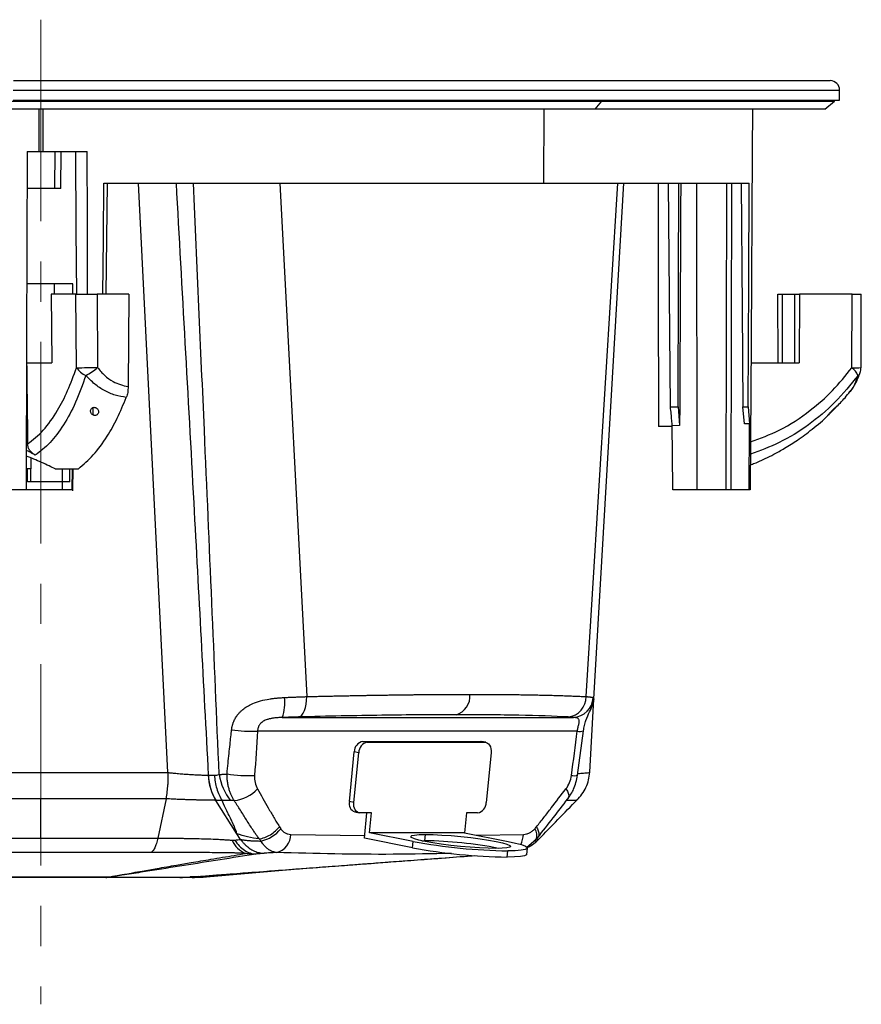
# Model space of a CAD drawing. Header units: millimetres. Extents: x 0 to 594, y 0 to 420.
# Tile 4 of 43: x 134 to 187, y 106 to 168. Entities that reach past the tile are written whole.
import ezdxf

# ---------------------------------------------------------------- set-up
doc = ezdxf.new("R2010")
doc.units = ezdxf.units.MM
doc.linetypes.add('CENTERX2', pattern=[20.32, 12.7, -2.54, 2.54, -2.54])
doc.layers.add('SLD-0', color=7, linetype='Continuous')

msp = doc.modelspace()

# ---------------------------------------------------------------- linework, layer by layer
at = {"color": 7, "linetype": 'Continuous', "lineweight": 25}
for p, q in [((133.561, 164.352), (185.032, 164.352)), ((133.54, 163.752), (185.621, 163.752)), ((185.621, 163.118), (185.621, 163.752)), ((85.288, 163.051), (170.643, 163.051)), ((133.54, 163.118), (185.621, 163.118)), ((170.219, 162.551), (170.643, 163.051)), ((170.643, 163.051), (170.643, 163.118)), ((170.643, 163.051), (185.288, 163.051)), ((184.688, 162.551), (185.288, 163.051)), ((185.288, 163.051), (185.288, 163.118)), ((170.219, 162.551), (85.888, 162.551)), ((135.154, 162.551), (135.154, 159.885)), ((135.421, 159.885), (135.421, 162.551)), ((166.974, 157.885), (166.991, 162.551)), ((184.688, 162.551), (170.219, 162.551)), ((180.123, 162.551), (180.109, 159.885)), ((134.411, 159.885), (135.154, 159.885)), ((135.154, 159.885), (135.421, 159.885)), ((135.421, 159.885), (138.201, 159.885)), ((136.172, 157.551), (136.186, 159.885)), ((136.538, 157.551), (136.558, 159.885)), ((180.1, 159.885), (180.109, 159.885)), ((139.251, 157.885), (166.974, 157.885)), ((143.286, 120.731), (141.436, 157.885)), ((150.337, 157.885), (152.035, 125.516)), ((166.974, 157.885), (179.923, 157.885)), ((169.651, 125.516), (171.65, 157.885)), ((170.14, 125.367), (172.03, 157.885)), ((172.026, 157.821), (172.03, 157.885)), ((174.958, 143.787), (174.83, 157.885)), ((176.595, 157.885), (176.628, 138.551)), ((178.478, 138.551), (178.502, 157.885)), ((178.795, 138.551), (178.829, 157.885)), ((136.172, 157.551), (134.401, 157.551)), ((136.538, 157.551), (136.172, 157.551)), ((136.133, 151.551), (134.374, 151.551)), ((137.288, 151.551), (136.133, 151.551)), ((136.133, 150.885), (136.133, 151.551)), ((137.288, 150.885), (137.288, 151.551)), ((135.943, 150.885), (135.977, 146.551)), ((137.493, 150.885), (135.943, 150.885)), ((137.529, 146.253), (137.493, 150.885)), ((138.822, 150.885), (138.858, 146.262)), ((140.831, 150.885), (138.822, 150.885)), ((140.831, 150.885), (140.785, 145.058)), ((181.742, 146.551), (181.726, 150.885)), ((181.726, 150.885), (182.004, 150.885)), ((182.004, 150.885), (182.004, 146.551)), ((182.004, 150.885), (182.807, 150.885)), ((182.807, 150.885), (183.085, 150.885)), ((182.807, 146.551), (182.807, 150.885)), ((183.085, 150.885), (183.069, 146.551)), ((186.408, 150.885), (183.085, 150.885)), ((186.391, 146.253), (186.408, 150.885)), ((186.969, 146.258), (186.986, 150.885)), ((134.387, 146.551), (135.977, 146.551)), ((180.03, 146.551), (183.069, 146.551)), ((138.563, 143.741), (138.563, 143.277)), ((174.958, 143.787), (175.437, 143.787)), ((175.437, 143.787), (175.536, 142.6)), ((179.514, 143.787), (179.858, 143.787)), ((179.617, 142.709), (179.514, 143.787)), ((179.858, 143.787), (179.949, 142.718)), ((175.075, 142.551), (174.204, 142.551)), ((175.536, 142.6), (175.075, 142.588)), ((179.949, 142.718), (179.617, 142.709)), ((179.927, 138.551), (179.949, 142.718)), ((134.654, 140.562), (134.654, 139.885)), ((134.654, 139.885), (134.344, 139.885)), ((134.443, 139.051), (134.443, 139.885)), ((134.654, 139.051), (134.654, 139.885)), ((136.187, 139.885), (135.922, 140.009)), ((136.647, 139.051), (136.647, 139.885)), ((137.1, 139.051), (137.1, 139.885)), ((137.253, 138.551), (137.267, 139.885)), ((137.302, 138.551), (137.316, 139.885)), ((134.358, 138.551), (132.792, 138.551)), ((136.62, 138.551), (134.339, 138.551)), ((134.654, 139.051), (134.443, 139.051)), ((136.647, 139.051), (134.654, 139.051)), ((136.619, 139.051), (136.62, 138.551)), ((137.253, 138.551), (136.62, 138.551)), ((137.1, 139.051), (136.647, 139.051)), ((137.301, 138.491), (137.302, 138.551)), ((176.628, 138.551), (175.109, 138.551)), ((178.478, 138.551), (176.628, 138.551)), ((178.795, 138.551), (178.478, 138.551)), ((179.927, 138.551), (178.795, 138.551)), ((179.987, 138.551), (179.927, 138.551)), ((170.091, 125.458), (170.114, 125.368)), ((169.872, 120.747), (170.14, 125.358)), ((170.114, 125.368), (170.121, 125.343)), ((150.488, 124.197), (168.842, 124.197)), ((169.09, 123.339), (148.938, 123.339)), ((169.105, 120.553), (169.479, 123.354)), ((155.853, 122.639), (155.573, 122.695)), ((155.573, 122.695), (162.972, 122.695)), ((155.853, 122.639), (163.252, 122.639)), ((163.252, 122.639), (162.972, 122.695)), ((162.972, 122.695), (163.036, 122.688)), ((163.317, 122.633), (163.036, 122.688)), ((154.724, 118.899), (155.036, 122.035)), ((155.004, 118.843), (155.316, 121.979)), ((155.316, 121.979), (155.036, 122.035)), ((163.658, 121.979), (163.346, 118.843)), ((127.29, 120.725), (143.29, 120.725)), ((145.833, 120.563), (146.224, 120.563)), ((135.288, 119.07), (127.449, 119.07)), ((143.179, 119.07), (135.288, 119.07)), ((135.288, 116.599), (135.288, 119.07)), ((143.179, 119.07), (142.651, 116.599)), ((146.7, 118.975), (146.309, 118.975)), ((147.641, 116.872), (146.309, 118.975)), ((155.004, 118.843), (154.724, 118.899)), ((169.029, 118.991), (169.026, 118.989)), ((155.066, 118.245), (155.346, 118.189)), ((156.116, 118.183), (155.41, 118.183)), ((155.672, 116.588), (155.831, 118.183)), ((155.992, 116.929), (156.116, 118.183)), ((162.103, 118.183), (161.979, 116.929)), ((162.809, 118.183), (162.103, 118.183)), ((147.868, 116.515), (147.641, 116.872)), ((151.031, 116.83), (155.69, 116.765)), ((158.746, 116.381), (155.992, 116.929)), ((161.979, 116.929), (155.992, 116.929)), ((159.483, 116.426), (159.522, 116.822)), ((161.979, 116.929), (164.733, 116.381)), ((162.737, 116.778), (165.703, 116.83)), ((158.707, 115.985), (155.672, 116.588)), ((158.707, 115.985), (158.746, 116.381)), ((159.295, 116.424), (159.483, 116.426)), ((165.915, 116.021), (166.481, 116.501)), ((166.481, 116.501), (166.599, 116.638)), ((166.562, 116.426), (166.672, 116.531)), ((164.664, 115.396), (164.704, 115.792)), ((165.913, 115.566), (165.952, 115.962)), ((145.655, 114.215), (146.12, 114.25)), ((145.719, 114.155), (151.485, 114.655)), ((145.218, 114.183), (144.688, 114.142))]:
    msp.add_line(p, q, dxfattribs=at)
at = {"color": 7, "linetype": 'Continuous', "lineweight": 25, "flags": 128}
for points in [[(134.411, 159.885), (134.381, 147.938), (134.358, 138.551)], [(137.54, 150.885), (137.517, 154.94), (137.49, 159.885)], [(138.23, 150.885), (138.215, 155.47), (138.201, 159.885)], [(180.1, 159.885), (180.037, 147.938), (179.987, 138.551)], [(139.199, 150.885), (139.226, 154.409), (139.251, 157.885)], [(139.398, 150.885), (139.441, 154.409), (139.482, 157.885)], [(174.177, 157.885), (174.188, 151.351), (174.204, 142.551)], [(175.437, 143.787), (175.469, 151.682), (175.494, 157.885)], [(179.424, 157.885), (179.474, 149.99), (179.514, 143.787)], [(179.858, 143.787), (179.894, 151.682), (179.923, 157.885)], [(175.109, 138.551), (175.09, 140.812), (175.075, 142.588)], [(151.517, 124.232), (151.622, 124.271), (151.721, 124.353), (151.811, 124.475), (151.889, 124.635), (151.952, 124.825), (151.999, 125.04), (152.026, 125.273), (152.035, 125.516)], [(163.252, 122.639), (163.343, 122.626), (163.428, 122.589), (163.503, 122.528), (163.566, 122.446), (163.615, 122.346), (163.647, 122.232), (163.662, 122.108), (163.658, 121.979)], [(168.376, 119.704), (168.461, 119.557), (168.519, 119.418), (168.546, 119.292), (168.543, 119.183), (168.51, 119.094), (168.49, 119.066)], [(155.41, 118.183), (155.319, 118.196), (155.235, 118.233), (155.159, 118.294), (155.096, 118.376), (155.047, 118.476), (155.015, 118.59), (155.001, 118.714), (155.004, 118.843)], [(163.957, 115.94), (163.477, 115.949), (162.931, 115.974), (162.339, 116.015), (161.724, 116.069), (161.109, 116.136), (160.519, 116.212), (159.976, 116.295), (159.5, 116.381), (159.111, 116.467), (158.822, 116.55), (158.646, 116.626), (158.588, 116.693), (158.652, 116.748), (158.834, 116.788), (159.128, 116.813), (159.522, 116.822)], [(159.522, 116.822), (160.001, 116.813), (160.548, 116.788), (161.14, 116.748), (161.755, 116.693), (162.369, 116.626), (162.96, 116.55), (163.503, 116.467), (163.979, 116.381), (164.368, 116.295), (164.657, 116.212), (164.833, 116.136), (164.891, 116.069), (164.827, 116.015), (164.645, 115.974), (164.351, 115.949), (163.957, 115.94)], [(164.733, 116.381), (165.202, 116.279), (165.566, 116.18), (165.814, 116.087), (165.938, 116.002), (165.934, 115.93), (165.803, 115.871), (165.549, 115.827), (165.178, 115.801), (164.704, 115.792)], [(166.34, 116.409), (166.424, 116.45), (166.481, 116.501)], [(165.913, 115.566), (165.895, 115.534), (165.764, 115.475), (165.509, 115.431), (165.139, 115.405), (164.664, 115.396)]]:
    msp.add_lwpolyline(points, dxfattribs=at)
at = {"color": 7, "linetype": 'Continuous', "lineweight": 25}
for centre, radius, start, end in [((185.021, 163.752), 0.6, 0, 88.96706), ((136.994, 328.976), 182.723, 270.16789, 270.5846), ((138.542, 146.882), 1.192, 211.82149, 249.06573), ((136.534, 148.951), 3.554, 296.43433, 310.83594), ((186.554, 160.645), 14.393, 269.3506, 271.64932), ((185.548, 145.185), 1.361, 25.38441, 51.71804), ((186.583, 146.065), 0.355, 303.2269, 340.75814), ((185.969, 146.262), 1, 341.7143, 359.78869), ((148.269, 125.09), 2.392, 338.09112, 8.86031), ((161.116, 125.539), 1.211, 285.764, 5.58195), ((168.358, 125.515), 1.292, 277.11985, 0.05685), ((168.758, 125.53), 1.335, 273.61134, 356.92139), ((148.605, 132.295), 8.962, 261.65914, 272.12624), ((169.256, 124.087), 0.766, 257.51432, 286.931), ((155.7, 122.043), 0.664, 101.01142, 180.73647), ((155.98, 121.987), 0.664, 101.01142, 180.73647), ((149.13, 120.686), 3.301, 182.12889, 211.20856), ((150.007, 121.146), 3.531, 188.92508, 218.27632), ((148.305, 128.855), 8.318, 261.07615, 273.1083), ((168.905, 121.309), 0.782, 256.13214, 284.79086), ((147.294, 121.123), 2.165, 274.52719, 319.08172), ((155.259, 118.762), 0.552, 165.66378, 249.48185), ((162.683, 118.835), 0.664, 281.01142, 0.73647), ((148.72, 118.496), 2.131, 281.73529, 322.03782), ((149.849, 116.831), 1.182, 284.12949, 359.948), ((164.094, 116.943), 1.613, 332.28244, 355.95058), ((165.904, 116.782), 0.642, 333.99503, 38.85029), ((148.788, 117.081), 1.574, 203.03729, 247.61925), ((165.199, 151.219), 35.43, 259.50581, 269.19879), ((159.191, 90.875), 25.552, 78.88949, 89.34685), ((165.16, 150.823), 35.43, 259.50581, 269.19879), ((139.621, 117.053), 2.912, 269.72057, 270.27943), ((139.646, 116.787), 2.646, 269.23401, 269.82427), ((144.673, 114.57), 0.429, 269.27213, 270.72787), ((144.669, 114.837), 0.695, 270.34201, 271.49415)]:
    msp.add_arc(centre, radius, start, end, dxfattribs=at)
for points, knots in [([(143.806, 157.885), (144.179, 151.168), (144.871, 138.727), (145.529, 126.287), (145.832, 120.563)], [0, 0, 0, 0, 0.539911, 1, 1, 1, 1]), ([(146.519, 120.598), (146.212, 127.834), (145.686, 140.263), (145.126, 152.692), (144.892, 157.885)], [0, 0, 0, 0, 0.582211, 1, 1, 1, 1]), ([(175.606, 157.885), (175.593, 155.032), (175.57, 149.937), (175.547, 144.842), (175.536, 142.6)], [0, 0, 0, 0, 0.56, 1, 1, 1, 1]), ([(137.493, 150.885), (137.569, 150.885), (137.726, 150.885), (138.113, 150.885), (138.501, 150.885), (138.717, 150.885), (138.822, 150.885)], [0, 0, 0, 0, 0.270257, 0.562423, 0.789733, 1, 1, 1, 1]), ([(186.408, 150.885), (186.528, 150.885), (186.777, 150.885), (186.968, 150.885), (186.971, 150.885), (186.972, 150.885)], [0, 0, 0, 0, 0.3744, 0.779152, 1, 1, 1, 1]), ([(134.387, 146.551), (134.399, 145.608), (134.421, 143.906), (134.442, 142.205), (134.451, 141.448)], [0, 0, 0, 0, 0.5547, 1, 1, 1, 1]), ([(134.451, 141.448), (134.784, 141.709), (135.45, 142.23), (136.287, 143.431), (136.988, 144.772), (137.349, 145.759), (137.529, 146.253)], [0, 0, 0, 0, 0.279631, 0.558708, 0.779098, 1, 1, 1, 1]), ([(138.858, 146.262), (139, 146.087), (139.284, 145.738), (139.926, 145.275), (140.459, 145.14), (140.785, 145.058)], [0, 0, 0, 0, 0.2815666, 0.5610135, 1, 1, 1, 1]), ([(180.003, 141.575), (180.617, 141.8), (181.947, 142.287), (183.668, 143.433), (185.201, 144.772), (185.994, 145.759), (186.391, 146.253)], [0, 0, 0, 0, 0.248692, 0.539756, 0.769611, 1, 1, 1, 1]), ([(186.295, 144.754), (186.416, 144.921), (186.658, 145.252), (186.833, 145.72), (186.92, 145.952)], [0, 0, 0, 0, 0.504206, 1, 1, 1, 1]), ([(138.116, 145.768), (137.91, 145.185), (137.497, 144.019), (136.728, 142.61), (135.875, 141.463), (135.247, 140.983), (134.933, 140.743)], [0, 0, 0, 0, 0.250431, 0.501116, 0.75018, 1, 1, 1, 1]), ([(140.669, 144.38), (140.432, 144.417), (139.958, 144.49), (139.285, 144.789), (138.654, 145.204), (138.297, 145.579), (138.116, 145.768)], [0, 0, 0, 0, 0.247904, 0.496068, 0.745168, 1, 1, 1, 1]), ([(186.778, 145.768), (186.308, 145.185), (185.369, 144.019), (183.677, 142.611), (181.887, 141.49), (180.612, 141.028), (179.999, 140.806)], [0, 0, 0, 0, 0.255526, 0.51131, 0.76544, 1, 1, 1, 1]), ([(186.221, 144.691), (186.26, 144.728), (186.396, 144.854), (186.596, 145.209), (186.717, 145.58), (186.778, 145.768)], [0, 0, 0, 0, 0.166293, 0.578405, 1, 1, 1, 1]), ([(140.785, 145.058), (140.779, 144.933), (140.767, 144.683), (140.702, 144.481), (140.669, 144.38)], [0, 0, 0, 0, 0.500068, 1, 1, 1, 1]), ([(185.371, 143.747), (185.575, 143.946), (185.895, 144.259), (186.168, 144.619), (186.268, 144.751)], [0, 0, 0, 0, 0.635635, 1, 1, 1, 1]), ([(137.647, 139.885), (137.964, 140.151), (138.599, 140.683), (139.413, 141.811), (140.109, 143.043), (140.482, 143.935), (140.669, 144.38)], [0, 0, 0, 0, 0.279967, 0.55992, 0.779963, 1, 1, 1, 1]), ([(138.563, 143.277), (138.534, 143.299), (138.476, 143.342), (138.442, 143.409), (138.424, 143.466), (138.416, 143.524), (138.424, 143.6), (138.458, 143.668), (138.504, 143.712), (138.549, 143.739), (138.603, 143.755), (138.663, 143.756), (138.722, 143.743), (138.757, 143.725), (138.774, 143.716)], [0, 0, 0, 0, 0.124631, 0.249226, 0.295927, 0.374298, 0.498834, 0.623497, 0.690006, 0.748942, 0.812834, 0.874376, 0.934308, 1, 1, 1, 1]), ([(138.774, 143.716), (138.799, 143.698), (138.857, 143.656), (138.904, 143.574), (138.923, 143.486), (138.912, 143.398), (138.869, 143.32), (138.801, 143.268), (138.734, 143.246), (138.675, 143.242), (138.615, 143.252), (138.581, 143.269), (138.563, 143.277)], [0, 0, 0, 0, 0.108207, 0.249503, 0.374291, 0.499335, 0.640154, 0.748771, 0.813371, 0.874248, 0.934659, 1, 1, 1, 1]), ([(175.075, 142.588), (175.065, 142.702), (175.045, 142.935), (175.006, 143.344), (174.974, 143.638), (174.958, 143.787)], [0, 0, 0, 0, 0.319634, 0.6549045, 1, 1, 1, 1]), ([(185.351, 143.716), (185.336, 143.698), (185.3, 143.656), (185.222, 143.574), (185.135, 143.486), (185.046, 143.398), (184.964, 143.32), (184.908, 143.268), (184.881, 143.246), (184.872, 143.242), (184.877, 143.252), (184.891, 143.269), (184.898, 143.277)], [0, 0, 0, 0, 0.108207, 0.249503, 0.374291, 0.499335, 0.640154, 0.748771, 0.813371, 0.874248, 0.934659, 1, 1, 1, 1]), ([(184.898, 143.277), (184.916, 143.299), (184.953, 143.342), (185.014, 143.409), (185.067, 143.466), (185.122, 143.524), (185.196, 143.6), (185.265, 143.668), (185.315, 143.712), (185.346, 143.739), (185.368, 143.755), (185.376, 143.756), (185.371, 143.743), (185.358, 143.725), (185.351, 143.716)], [0, 0, 0, 0, 0.1246313, 0.2492259, 0.2959272, 0.3742983, 0.4988344, 0.6234971, 0.690006, 0.7489417, 0.8128341, 0.8743758, 0.9343077, 1, 1, 1, 1]), ([(179.996, 140.129), (180.087, 140.163), (180.404, 140.278), (180.897, 140.503), (181.527, 140.815), (182.208, 141.197), (183.019, 141.712), (183.939, 142.404), (184.605, 142.946), (184.932, 143.289), (184.948, 143.306)], [0, 0, 0, 0, 0.05062, 0.175188, 0.279376, 0.409997, 0.571963, 0.764952, 0.988531, 1, 1, 1, 1]), ([(134.933, 140.743), (134.867, 140.778), (134.785, 140.821), (134.7, 140.867), (134.679, 140.879), (134.673, 140.882), (134.672, 140.883), (134.672, 140.883), (134.586, 140.929), (134.478, 140.99), (134.383, 141.04), (134.364, 141.05)], [0, 0, 0, 0, 0.333039, 0.417107, 0.438517, 0.444065, 0.44555, 0.446099, 0.446175, 0.889102, 1, 1, 1, 1]), ([(134.933, 140.743), (134.869, 140.781), (134.74, 140.858), (134.587, 141.02), (134.474, 141.219), (134.459, 141.371), (134.451, 141.448)], [0, 0, 0, 0, 0.249613, 0.499787, 0.749667, 1, 1, 1, 1]), ([(135.922, 140.009), (135.765, 140.08), (135.453, 140.223), (134.955, 140.442), (134.585, 140.601), (134.406, 140.654), (134.363, 140.666)], [0, 0, 0, 0, 0.301811, 0.603578, 0.905043, 1, 1, 1, 1]), ([(136.187, 139.885), (136.418, 139.885), (136.882, 139.885), (137.391, 139.885), (137.647, 139.885)], [0, 0, 0, 0, 0.497548, 1, 1, 1, 1]), ([(147.305, 123.428), (147.308, 123.453), (147.314, 123.504), (147.327, 123.579), (147.343, 123.653), (147.362, 123.727), (147.384, 123.8), (147.409, 123.873), (147.46, 124.001), (147.55, 124.18), (147.681, 124.369), (147.814, 124.522), (147.976, 124.679), (148.206, 124.854), (148.556, 125.051), (149.004, 125.223), (149.424, 125.323), (149.746, 125.377), (149.955, 125.405), (150.173, 125.428), (150.4, 125.446), (150.554, 125.454), (150.632, 125.458)], [0, 0, 0, 0, 0.017638, 0.035293, 0.053001, 0.070799, 0.088721, 0.106804, 0.125082, 0.186666, 0.250244, 0.291431, 0.33379, 0.415038, 0.500143, 0.620393, 0.75024, 0.796011, 0.843895, 0.893879, 0.945932, 1, 1, 1, 1]), ([(150.632, 125.458), (150.675, 125.46), (150.762, 125.464), (150.891, 125.47), (151.021, 125.475), (151.15, 125.481), (151.279, 125.486), (151.407, 125.491), (151.535, 125.496), (151.662, 125.501), (151.787, 125.506), (151.912, 125.511), (151.994, 125.514), (152.035, 125.516)], [0, 0, 0, 0, 0.0889, 0.17833, 0.268249, 0.358616, 0.449387, 0.540518, 0.631965, 0.723682, 0.815624, 0.907746, 1, 1, 1, 1]), ([(152.035, 125.516), (152.145, 125.519), (152.363, 125.524), (152.69, 125.532), (153.015, 125.539), (153.337, 125.546), (153.659, 125.553), (153.978, 125.56), (154.295, 125.567), (154.611, 125.573), (154.924, 125.579), (155.236, 125.585), (155.545, 125.591), (155.853, 125.596), (156.159, 125.601), (156.462, 125.606), (156.764, 125.611), (157.063, 125.615), (157.36, 125.62), (157.655, 125.624), (157.948, 125.628), (158.239, 125.631), (158.528, 125.634), (158.814, 125.638), (159.098, 125.64), (159.38, 125.643), (159.659, 125.646), (159.936, 125.648), (160.211, 125.65), (160.483, 125.651), (160.753, 125.653), (161.021, 125.654), (161.286, 125.655), (161.549, 125.656), (161.809, 125.657), (162.067, 125.657), (162.237, 125.657), (162.322, 125.657)], [0, 0, 0, 0, 0.0288349, 0.0576542, 0.086458, 0.1152462, 0.144019, 0.1727761, 0.2015178, 0.2302439, 0.2589545, 0.2876496, 0.3163292, 0.3449932, 0.3736418, 0.4022749, 0.4308925, 0.4594946, 0.4880812, 0.5166524, 0.5452081, 0.5737483, 0.6022731, 0.6307824, 0.6592763, 0.6877547, 0.7162178, 0.7446653, 0.7730975, 0.8015142, 0.8299155, 0.8583014, 0.8866719, 0.915027, 0.9433667, 0.9716911, 1, 1, 1, 1]), ([(162.322, 125.657), (162.406, 125.657), (162.575, 125.657), (162.825, 125.657), (163.074, 125.656), (163.319, 125.655), (163.563, 125.654), (163.804, 125.653), (164.043, 125.651), (164.279, 125.65), (164.513, 125.648), (164.744, 125.646), (164.973, 125.643), (165.2, 125.64), (165.423, 125.638), (165.645, 125.634), (165.863, 125.631), (166.079, 125.628), (166.292, 125.624), (166.503, 125.62), (166.711, 125.615), (166.916, 125.611), (167.119, 125.606), (167.318, 125.601), (167.515, 125.596), (167.709, 125.591), (167.9, 125.585), (168.089, 125.579), (168.274, 125.573), (168.457, 125.567), (168.636, 125.56), (168.813, 125.553), (168.986, 125.546), (169.157, 125.539), (169.325, 125.532), (169.49, 125.524), (169.597, 125.519), (169.651, 125.516)], [0, 0, 0, 0, 0.028309, 0.056633, 0.084973, 0.113328, 0.141699, 0.170084, 0.198486, 0.226903, 0.255335, 0.283782, 0.312245, 0.340724, 0.369218, 0.397727, 0.426252, 0.454792, 0.483348, 0.511919, 0.540505, 0.569108, 0.597725, 0.626358, 0.655007, 0.683671, 0.71235, 0.741046, 0.769756, 0.798482, 0.827224, 0.855981, 0.884754, 0.913542, 0.942346, 0.971165, 1, 1, 1, 1]), ([(169.651, 125.516), (169.668, 125.514), (169.704, 125.512), (169.754, 125.507), (169.802, 125.503), (169.846, 125.498), (169.887, 125.493), (169.926, 125.489), (169.961, 125.484), (169.993, 125.479), (170.022, 125.474), (170.048, 125.469), (170.072, 125.463), (170.085, 125.46), (170.091, 125.458)], [0, 0, 0, 0, 0.084571, 0.169033, 0.253352, 0.337491, 0.421415, 0.50509, 0.588481, 0.671553, 0.754274, 0.83661, 0.918529, 1, 1, 1, 1]), ([(169.479, 123.354), (169.498, 123.47), (169.536, 123.702), (169.667, 124.129), (169.861, 124.571), (170.062, 124.961), (170.118, 125.234), (170.145, 125.365)], [0, 0, 0, 0, 0.126085, 0.251968, 0.507158, 0.763195, 1, 1, 1, 1]), ([(150.488, 124.197), (150.451, 124.196), (150.38, 124.194), (150.274, 124.189), (150.171, 124.183), (150.071, 124.174), (149.974, 124.163), (149.881, 124.15), (149.791, 124.134), (149.704, 124.115), (149.621, 124.094), (149.484, 124.052), (149.299, 123.972), (149.139, 123.843), (149.053, 123.728), (149.006, 123.645), (148.97, 123.551), (148.945, 123.449), (148.94, 123.376), (148.938, 123.339)], [0, 0, 0, 0, 0.059856, 0.117353, 0.172536, 0.225458, 0.276174, 0.324752, 0.371266, 0.4158, 0.458453, 0.499334, 0.63004, 0.749686, 0.795287, 0.842667, 0.892309, 0.944634, 1, 1, 1, 1]), ([(161.445, 124.373), (160.008, 124.373), (158.442, 124.362), (155.11, 124.314), (153.344, 124.279), (151.517, 124.232)], [0, 0, 0, 0, 0.5, 0.5, 1, 1, 1, 1]), ([(168.518, 124.232), (167.63, 124.279), (166.583, 124.314), (164.209, 124.362), (162.882, 124.373), (161.445, 124.373)], [0, 0, 0, 0, 0.5, 0.5, 1, 1, 1, 1]), ([(169.09, 123.339), (169.093, 123.357), (169.099, 123.392), (169.109, 123.443), (169.119, 123.492), (169.129, 123.539), (169.145, 123.61), (169.166, 123.7), (169.189, 123.803), (169.204, 123.892), (169.211, 123.99), (169.193, 124.073), (169.138, 124.135), (169.068, 124.166), (168.993, 124.183), (168.923, 124.193), (168.869, 124.196), (168.842, 124.197)], [0, 0, 0, 0, 0.026353, 0.051945, 0.076809, 0.100978, 0.124489, 0.188434, 0.249552, 0.311668, 0.37513, 0.499995, 0.617113, 0.749926, 0.8286, 0.911903, 1, 1, 1, 1]), ([(147.015, 120.638), (147.037, 120.864), (147.079, 121.295), (147.143, 121.912), (147.201, 122.47), (147.255, 122.968), (147.289, 123.281), (147.305, 123.428)], [0, 0, 0, 0, 0.24239, 0.463616, 0.663644, 0.842447, 1, 1, 1, 1]), ([(143.179, 119.071), (143.183, 119.092), (143.191, 119.135), (143.203, 119.203), (143.215, 119.276), (143.227, 119.354), (143.244, 119.472), (143.264, 119.634), (143.284, 119.849), (143.3, 120.064), (143.308, 120.252), (143.311, 120.392), (143.311, 120.488), (143.31, 120.559), (143.308, 120.609), (143.306, 120.647), (143.303, 120.676), (143.299, 120.699), (143.296, 120.715), (143.292, 120.723), (143.29, 120.725)], [0, 0, 0, 0, 0.04581, 0.093664, 0.143562, 0.195504, 0.24949, 0.374397, 0.499302, 0.639072, 0.748912, 0.818461, 0.874202, 0.908673, 0.937082, 0.956837, 0.972951, 0.985452, 0.994406, 1, 1, 1, 1]), ([(143.286, 120.731), (143.3, 120.728), (143.332, 120.723), (143.396, 120.716), (143.494, 120.707), (143.688, 120.687), (143.97, 120.662), (144.315, 120.634), (144.656, 120.609), (144.981, 120.59), (145.241, 120.578), (145.435, 120.571), (145.576, 120.567), (145.709, 120.564), (145.791, 120.563), (145.832, 120.563)], [0, 0, 0, 0, 0.016339, 0.03591, 0.071663, 0.125146, 0.250029, 0.379012, 0.500364, 0.627559, 0.751136, 0.813825, 0.876281, 0.938379, 1, 1, 1, 1]), ([(145.833, 120.563), (145.848, 120.271), (145.897, 119.983), (146.059, 119.444), (146.171, 119.193), (146.309, 118.975)], [0, 0, 0, 0, 0.5, 0.5, 1, 1, 1, 1]), ([(146.224, 120.563), (146.239, 120.276), (146.287, 119.985), (146.451, 119.441), (146.565, 119.189), (146.7, 118.975)], [0, 0, 0, 0, 0.5, 0.5, 1, 1, 1, 1]), ([(146.519, 120.598), (146.55, 120.601), (146.612, 120.607), (146.708, 120.615), (146.807, 120.623), (146.909, 120.631), (146.979, 120.636), (147.015, 120.638)], [0, 0, 0, 0, 0.197613, 0.396472, 0.596526, 0.797721, 1, 1, 1, 1]), ([(147.464, 118.964), (147.45, 118.987), (147.42, 119.035), (147.376, 119.111), (147.333, 119.193), (147.292, 119.281), (147.251, 119.375), (147.212, 119.476), (147.175, 119.582), (147.141, 119.695), (147.11, 119.814), (147.083, 119.939), (147.059, 120.069), (147.04, 120.205), (147.026, 120.346), (147.017, 120.491), (147.015, 120.589), (147.015, 120.638)], [0, 0, 0, 0, 0.051658, 0.105562, 0.161719, 0.220128, 0.280779, 0.343652, 0.408716, 0.475928, 0.54523, 0.616554, 0.689814, 0.764911, 0.841729, 0.92014, 1, 1, 1, 1]), ([(148.756, 120.55), (148.746, 120.392), (148.756, 120.241), (148.816, 119.95), (148.864, 119.819), (148.93, 119.704)], [0, 0, 0, 0, 0.5, 0.5, 1, 1, 1, 1]), ([(168.376, 119.704), (168.465, 119.819), (168.538, 119.95), (168.656, 120.24), (168.696, 120.392), (168.718, 120.55)], [0, 0, 0, 0, 0.5, 0.5, 1, 1, 1, 1]), ([(168.49, 119.066), (168.625, 119.265), (168.927, 119.71), (169.041, 120.253), (169.105, 120.553)], [0, 0, 0, 0, 0.446641, 1, 1, 1, 1]), ([(169.063, 118.988), (169.174, 119.108), (169.4, 119.35), (169.645, 119.785), (169.817, 120.255), (169.854, 120.584), (169.872, 120.747)], [0, 0, 0, 0, 0.247631, 0.499746, 0.75199, 1, 1, 1, 1]), ([(169.12, 120.662), (169.188, 120.668), (169.399, 120.686), (169.64, 120.708), (169.82, 120.729), (169.892, 120.743), (169.871, 120.747), (169.871, 120.747)], [0, 0, 0, 0, 0.137858, 0.422629, 0.707033, 0.992, 1, 1, 1, 1]), ([(148.93, 119.704), (149.161, 119.304), (149.388, 118.899), (149.73, 118.294), (149.844, 118.093), (150.077, 117.695), (150.196, 117.499), (150.32, 117.309)], [0, 0, 0, 0, 0.5, 0.5, 0.75, 0.75, 1, 1, 1, 1]), ([(166.513, 117.312), (166.674, 117.502), (166.831, 117.698), (167.143, 118.095), (167.297, 118.296), (167.759, 118.9), (168.066, 119.305), (168.376, 119.704)], [0, 0, 0, 0, 0.25, 0.25, 0.5, 0.5, 1, 1, 1, 1]), ([(146.307, 118.975), (146.282, 118.975), (146.231, 118.975), (146.153, 118.976), (146.073, 118.977), (145.99, 118.977), (145.906, 118.978), (145.819, 118.98), (145.731, 118.981), (145.64, 118.983), (145.548, 118.985), (145.453, 118.987), (145.357, 118.989), (145.259, 118.991), (145.16, 118.994), (145.06, 118.996), (144.959, 118.999), (144.872, 119.002), (144.794, 119.004), (144.721, 119.007), (144.633, 119.009), (144.53, 119.013), (144.411, 119.017), (144.277, 119.022), (144.129, 119.028), (143.966, 119.034), (143.788, 119.042), (143.597, 119.05), (143.391, 119.06), (143.252, 119.067), (143.179, 119.071)], [0, 0, 0, 0, 0.031234, 0.062356, 0.093398, 0.124396, 0.155386, 0.186399, 0.217459, 0.248588, 0.279839, 0.31127, 0.342805, 0.374272, 0.405632, 0.436941, 0.468231, 0.49953, 0.517377, 0.539536, 0.566035, 0.596922, 0.632274, 0.672119, 0.716103, 0.764182, 0.816426, 0.872986, 0.934073, 1, 1, 1, 1]), ([(147.641, 116.872), (147.598, 117.012), (147.521, 117.215), (147.409, 117.466), (147.379, 117.532), (147.371, 117.549), (147.369, 117.553), (147.368, 117.556), (147.368, 117.556), (147.368, 117.556), (147.367, 117.558), (147.363, 117.567), (147.342, 117.612), (147.272, 117.757), (147.149, 118.01), (147.057, 118.197), (147.032, 118.249), (147.025, 118.263), (147.022, 118.27), (147.021, 118.272), (147.019, 118.275), (147.012, 118.29), (146.978, 118.359), (146.849, 118.629), (146.756, 118.838), (146.7, 118.975)], [0, 0, 0, 0, 0.25, 0.3125, 0.328125, 0.332031, 0.333984, 0.333984, 0.334961, 0.334961, 0.335937, 0.34375, 0.375, 0.5, 0.625, 0.65625, 0.664062, 0.667969, 0.667969, 0.669922, 0.669922, 0.671875, 0.6875, 0.75, 1, 1, 1, 1]), ([(147.235, 118.959), (147.198, 118.958), (147.124, 118.956), (147.015, 118.957), (146.908, 118.96), (146.803, 118.966), (146.735, 118.972), (146.7, 118.975)], [0, 0, 0, 0, 0.20436, 0.406541, 0.606536, 0.804351, 1, 1, 1, 1]), ([(147.464, 118.964), (147.425, 118.963), (147.347, 118.962), (147.272, 118.96), (147.235, 118.959)], [0, 0, 0, 0, 0.501373, 1, 1, 1, 1]), ([(149.05, 116.542), (149.026, 116.574), (148.978, 116.638), (148.885, 116.765), (148.77, 116.929), (148.613, 117.161), (148.437, 117.432), (148.243, 117.738), (148.052, 118.045), (147.859, 118.353), (147.695, 118.61), (147.563, 118.813), (147.497, 118.915), (147.464, 118.964)], [0, 0, 0, 0, 0.041819, 0.083466, 0.164866, 0.250114, 0.375066, 0.500043, 0.625032, 0.75002, 0.875007, 0.939806, 1, 1, 1, 1]), ([(166.596, 116.635), (166.92, 117.042), (167.557, 117.838), (168.183, 118.662), (168.49, 119.066)], [0, 0, 0, 0, 0.51068, 1, 1, 1, 1]), ([(166.654, 116.514), (167.056, 116.929), (167.868, 117.766), (168.683, 118.599), (169.095, 119.018)], [0, 0, 0, 0, 0.495533, 1, 1, 1, 1]), ([(169.026, 118.989), (169.022, 118.981), (169.011, 118.958), (168.805, 118.967), (168.502, 118.963), (168.41, 118.962)], [0, 0, 0, 0, 0.26964, 0.7786, 1, 1, 1, 1]), ([(149.05, 116.542), (148.797, 116.569), (148.55, 116.611), (148.078, 116.723), (147.853, 116.792), (147.641, 116.872)], [0, 0, 0, 0, 0.5, 0.5, 1, 1, 1, 1]), ([(149.05, 116.542), (149.157, 116.56), (149.272, 116.59), (149.509, 116.68), (149.631, 116.739), (149.862, 116.879), (149.971, 116.959), (150.166, 117.13), (150.25, 117.22), (150.32, 117.309)], [0, 0, 0, 0, 0.25, 0.25, 0.5, 0.5, 0.75, 0.75, 1, 1, 1, 1]), ([(150.401, 117.185), (150.44, 117.126), (150.484, 117.075), (150.578, 116.987), (150.629, 116.95), (150.737, 116.891), (150.794, 116.869), (150.911, 116.839), (150.97, 116.831), (151.031, 116.83)], [0, 0, 0, 0, 0.25, 0.25, 0.5, 0.5, 0.75, 0.75, 1, 1, 1, 1]), ([(165.703, 116.83), (165.765, 116.831), (165.826, 116.839), (165.949, 116.869), (166.009, 116.891), (166.13, 116.95), (166.189, 116.988), (166.3, 117.075), (166.353, 117.126), (166.404, 117.185)], [0, 0, 0, 0, 0.25, 0.25, 0.5, 0.5, 0.75, 0.75, 1, 1, 1, 1]), ([(166.513, 117.312), (166.559, 117.221), (166.654, 117.035), (166.672, 116.806), (166.649, 116.669), (166.596, 116.636), (166.596, 116.635)], [0, 0, 0, 0, 0.322779, 0.660163, 0.997547, 1, 1, 1, 1]), ([(142.651, 116.599), (142.625, 116.473), (142.595, 116.356), (142.531, 116.144), (142.496, 116.05), (142.423, 115.893), (142.384, 115.83), (142.305, 115.736), (142.265, 115.706), (142.226, 115.691)], [0, 0, 0, 0, 0.25, 0.25, 0.5, 0.5, 0.75, 0.75, 1, 1, 1, 1]), ([(142.651, 116.599), (142.696, 116.599), (142.786, 116.598), (142.921, 116.597), (143.054, 116.595), (143.186, 116.594), (143.316, 116.592), (143.445, 116.591), (143.572, 116.589), (143.698, 116.588), (143.823, 116.586), (143.946, 116.585), (144.068, 116.583), (144.188, 116.581), (144.306, 116.579), (144.424, 116.577), (144.539, 116.575), (144.653, 116.573), (144.765, 116.571), (144.875, 116.569), (144.982, 116.567), (145.273, 116.561), (145.706, 116.551), (146.192, 116.534), (146.548, 116.517), (146.775, 116.503), (146.95, 116.49), (147.082, 116.48), (147.213, 116.472), (147.298, 116.467), (147.34, 116.465)], [0, 0, 0, 0, 0.028476, 0.0564978, 0.0840866, 0.1112624, 0.138044, 0.1644487, 0.1904925, 0.2161904, 0.2415559, 0.2666014, 0.2913391, 0.3157933, 0.3399658, 0.3638531, 0.3874932, 0.410829, 0.4337803, 0.4563238, 0.4784762, 0.5002473, 0.636585, 0.7503688, 0.8158271, 0.8747845, 0.9059416, 0.9371649, 0.9687197, 1, 1, 1, 1]), ([(147.496, 116.471), (147.673, 116.203), (147.884, 115.984), (148.343, 115.682), (148.59, 115.598), (148.836, 115.589)], [0, 0, 0, 0, 0.5, 0.5, 1, 1, 1, 1]), ([(147.868, 116.515), (147.89, 116.51), (147.941, 116.5), (148.024, 116.486), (148.105, 116.474), (148.158, 116.466), (148.178, 116.464)], [0, 0, 0, 0, 0.217184, 0.500931, 0.806411, 1, 1, 1, 1]), ([(147.868, 116.515), (147.884, 116.493), (147.916, 116.451), (147.965, 116.389), (148.015, 116.33), (148.07, 116.266), (148.153, 116.18), (148.287, 116.057), (148.465, 115.923), (148.652, 115.815), (148.819, 115.742), (148.965, 115.693), (149.103, 115.661), (149.231, 115.642), (149.314, 115.638), (149.353, 115.636)], [0, 0, 0, 0, 0.040027, 0.0799, 0.119651, 0.159293, 0.211388, 0.308061, 0.447139, 0.576795, 0.673664, 0.764428, 0.849072, 0.927592, 1, 1, 1, 1]), ([(148.178, 116.464), (148.213, 116.46), (148.282, 116.451), (148.383, 116.442), (148.478, 116.434), (148.568, 116.428), (148.683, 116.421), (148.824, 116.415), (148.99, 116.411), (149.1, 116.41), (149.154, 116.409)], [0, 0, 0, 0, 0.113891, 0.221155, 0.321545, 0.414835, 0.500816, 0.676212, 0.8428, 1, 1, 1, 1]), ([(150.138, 115.685), (150.122, 115.686), (150.089, 115.689), (150.037, 115.698), (149.983, 115.711), (149.927, 115.727), (149.869, 115.748), (149.809, 115.774), (149.747, 115.806), (149.684, 115.842), (149.615, 115.888), (149.541, 115.945), (149.462, 116.016), (149.382, 116.097), (149.304, 116.189), (149.226, 116.293), (149.178, 116.37), (149.154, 116.409)], [0, 0, 0, 0, 0.0492072, 0.1000039, 0.1523925, 0.206372, 0.2619383, 0.3190847, 0.3778017, 0.4380781, 0.499902, 0.5771524, 0.6568789, 0.7390564, 0.8236555, 0.9106456, 1, 1, 1, 1]), ([(165.93, 116), (165.999, 116.029), (166.218, 116.122), (166.434, 116.313), (166.581, 116.444)], [0, 0, 0, 0, 0.3140113, 1, 1, 1, 1]), ([(166.378, 116.413), (166.464, 116.412), (166.572, 116.411), (166.554, 116.433), (166.55, 116.438)], [0, 0, 0, 0, 0.793866, 1, 1, 1, 1]), ([(166.646, 116.553), (166.641, 116.53), (166.631, 116.487), (166.55, 116.521), (166.512, 116.537)], [0, 0, 0, 0, 0.526934, 1, 1, 1, 1]), ([(142.226, 115.691), (142.078, 115.691), (141.931, 115.691), (141.638, 115.691), (141.198, 115.691), (140.177, 115.691), (139.31, 115.691), (137.582, 115.691), (136.438, 115.691), (134.15, 115.691), (133.006, 115.691), (130.702, 115.691), (129.543, 115.691), (128.363, 115.691)], [0, 0, 0, 0, 0.03125, 0.03125, 0.0625, 0.125, 0.25, 0.25, 0.5, 0.5, 0.75, 0.75, 1, 1, 1, 1]), ([(139.61, 114.142), (139.651, 114.149), (139.733, 114.164), (139.894, 114.195), (140.093, 114.232), (140.349, 114.279), (140.675, 114.338), (141.122, 114.418), (141.785, 114.536), (142.698, 114.696), (143.722, 114.873), (144.854, 115.067), (146.067, 115.272), (147.216, 115.464), (147.947, 115.585), (148.189, 115.626)], [0, 0, 0, 0, 0.015632, 0.031264, 0.062521, 0.090565, 0.125019, 0.179811, 0.25001, 0.358972, 0.500001, 0.606166, 0.75, 0.917539, 1, 1, 1, 1]), ([(148.836, 115.589), (148.085, 115.468), (147.333, 115.348), (145.825, 115.107), (145.069, 114.986), (143.55, 114.745), (142.787, 114.624), (141.627, 114.443), (141.238, 114.383), (140.645, 114.292), (140.447, 114.262), (140.045, 114.202), (139.841, 114.172), (139.638, 114.141)], [0, 0, 0, 0, 0.25, 0.25, 0.5, 0.5, 0.75, 0.75, 0.875, 0.875, 0.9375, 0.9375, 1, 1, 1, 1]), ([(147.611, 115.652), (147.585, 115.653), (147.529, 115.654), (147.435, 115.655), (147.318, 115.657), (147.182, 115.66), (146.981, 115.663), (146.721, 115.667), (146.294, 115.673), (145.736, 115.679), (145.188, 115.683), (144.776, 115.686), (144.508, 115.687), (144.234, 115.688), (143.955, 115.689), (143.672, 115.69), (143.385, 115.691), (143.096, 115.691), (142.806, 115.691), (142.515, 115.691), (142.322, 115.691), (142.226, 115.691)], [0, 0, 0, 0, 0.017931, 0.03892, 0.063007, 0.094159, 0.125381, 0.187805, 0.250004, 0.37327, 0.499848, 0.546431, 0.593995, 0.642469, 0.691771, 0.741809, 0.792484, 0.843718, 0.89544, 0.947566, 1, 1, 1, 1]), ([(144.674, 114.141), (146.453, 114.276), (150.013, 114.547), (156.012, 114.997), (160.215, 115.312), (162.615, 115.491)], [0, 0, 0, 0, 0.300242, 0.60049, 1, 1, 1, 1]), ([(146.12, 114.25), (146.699, 114.294), (147.934, 114.388), (149.736, 114.523), (151.546, 114.66), (153.214, 114.786), (154.622, 114.891), (155.864, 114.985), (157.056, 115.074), (158.473, 115.181), (160.136, 115.305), (161.544, 115.411), (162.399, 115.475), (162.617, 115.491)], [0, 0, 0, 0, 0.105243, 0.224902, 0.332454, 0.433447, 0.528294, 0.588057, 0.658847, 0.744517, 0.845067, 0.960497, 1, 1, 1, 1]), ([(148.189, 115.626), (148.147, 115.627), (148.053, 115.631), (147.901, 115.638), (147.75, 115.645), (147.652, 115.65), (147.611, 115.652)], [0, 0, 0, 0, 0.223898, 0.500018, 0.792215, 1, 1, 1, 1]), ([(148.836, 115.589), (148.8, 115.588), (148.727, 115.587), (148.619, 115.588), (148.51, 115.593), (148.403, 115.6), (148.295, 115.611), (148.224, 115.621), (148.189, 115.626)], [0, 0, 0, 0, 0.1674526, 0.3345787, 0.5013898, 0.6678942, 0.8340969, 1, 1, 1, 1]), ([(149.353, 115.636), (149.308, 115.632), (149.221, 115.623), (149.089, 115.611), (148.962, 115.6), (148.877, 115.593), (148.836, 115.589)], [0, 0, 0, 0, 0.268077, 0.52403, 0.767964, 1, 1, 1, 1]), ([(150.138, 115.685), (149.99, 115.678), (149.851, 115.671), (149.653, 115.659), (149.589, 115.654), (149.467, 115.645), (149.409, 115.641), (149.353, 115.636)], [0, 0, 0, 0, 0.5, 0.5, 0.75, 0.75, 1, 1, 1, 1]), ([(161.161, 115.627), (159.936, 115.602), (156.254, 115.526), (152.585, 115.621), (150.138, 115.685)], [0, 0, 0, 0, 0.332918, 1, 1, 1, 1]), ([(131.146, 114.145), (131.185, 114.146), (131.265, 114.146), (131.426, 114.148), (131.711, 114.151), (132.127, 114.154), (132.522, 114.155), (132.867, 114.155), (133.386, 114.155), (134.214, 114.155), (135.255, 114.155), (136.328, 114.155), (137.157, 114.155), (137.708, 114.155), (138.054, 114.155), (138.449, 114.154), (138.864, 114.151), (139.149, 114.148), (139.31, 114.146), (139.39, 114.146), (139.43, 114.145)], [0, 0, 0, 0, 0.015618, 0.031523, 0.062896, 0.125328, 0.187663, 0.207224, 0.250206, 0.374041, 0.500001, 0.61431, 0.749782, 0.792773, 0.812333, 0.874672, 0.937106, 0.968478, 0.984382, 1, 1, 1, 1]), ([(139.381, 114.118), (139.339, 114.118), (139.296, 114.118), (139.213, 114.118), (139.172, 114.118), (139.048, 114.118), (138.964, 114.118), (138.715, 114.118), (138.547, 114.118), (138.212, 114.118), (138.043, 114.118), (137.705, 114.118), (137.536, 114.118), (137.022, 114.118), (136.674, 114.118), (135.981, 114.118), (135.288, 114.118), (134.594, 114.118), (133.901, 114.118), (133.553, 114.118), (133.04, 114.118), (132.87, 114.118), (132.532, 114.118), (132.364, 114.118), (132.028, 114.118), (131.861, 114.118), (131.611, 114.118), (131.528, 114.118), (131.404, 114.118), (131.363, 114.118), (131.279, 114.118), (131.237, 114.118), (131.195, 114.118)], [0, 0, 0, 0, 0.015625, 0.015625, 0.03125, 0.03125, 0.0625, 0.0625, 0.125, 0.125, 0.1875, 0.1875, 0.25, 0.25, 0.375, 0.375, 0.5, 0.625, 0.625, 0.75, 0.75, 0.8125, 0.8125, 0.875, 0.875, 0.9375, 0.9375, 0.96875, 0.96875, 0.984375, 0.984375, 1, 1, 1, 1]), ([(144.039, 114.118), (143.8, 114.118), (143.519, 114.118), (143.039, 114.118), (142.869, 114.118), (142.599, 114.118), (142.507, 114.118), (142.317, 114.118), (142.219, 114.118), (141.721, 114.118), (141.293, 114.118), (140.609, 114.118), (140.373, 114.118), (139.887, 114.118), (139.637, 114.118), (139.381, 114.118)], [0, 0, 0, 0, 0.25, 0.25, 0.375, 0.375, 0.4375, 0.4375, 0.5, 0.5, 0.75, 0.75, 0.875, 0.875, 1, 1, 1, 1]), ([(139.43, 114.145), (139.446, 114.145), (139.461, 114.145), (139.493, 114.144), (139.508, 114.144), (139.538, 114.144), (139.553, 114.143), (139.582, 114.142), (139.596, 114.142), (139.61, 114.142)], [0, 0, 0, 0, 0.25, 0.25, 0.5, 0.5, 0.75, 0.75, 1, 1, 1, 1]), ([(139.635, 114.141), (140.184, 114.141), (140.711, 114.141), (141.704, 114.141), (142.636, 114.141), (143.417, 114.141), (144.11, 114.141), (144.413, 114.141), (144.668, 114.141)], [0, 0, 0, 0, 0.25, 0.25, 0.5, 0.75, 0.75, 1, 1, 1, 1]), ([(144.827, 114.118), (144.835, 114.118), (144.871, 114.118), (144.604, 114.118), (144.227, 114.118), (144.039, 114.118)], [0, 0, 0, 0, 0.118994, 0.558912, 1, 1, 1, 1]), ([(144.688, 114.142), (144.698, 114.142), (144.708, 114.142), (144.728, 114.143), (144.737, 114.144), (144.754, 114.144), (144.762, 114.144), (144.778, 114.145), (144.785, 114.145), (144.793, 114.145)], [0, 0, 0, 0, 0.25, 0.25, 0.5, 0.5, 0.75, 0.75, 1, 1, 1, 1]), ([(144.793, 114.145), (144.813, 114.146), (144.854, 114.146), (144.934, 114.148), (145.065, 114.151), (145.194, 114.154), (145.304, 114.155), (145.368, 114.155), (145.435, 114.155), (145.501, 114.155), (145.568, 114.155), (145.622, 114.155), (145.665, 114.155), (145.696, 114.155), (145.715, 114.155), (145.718, 114.155), (145.719, 114.155)], [0, 0, 0, 0, 0.0312294, 0.0630318, 0.125764, 0.2506015, 0.3106464, 0.3752644, 0.414378, 0.5003245, 0.5821959, 0.6648023, 0.7480358, 0.8317559, 0.9157982, 1, 1, 1, 1])]:
    msp.add_open_spline(points, degree=3, knots=knots, dxfattribs=at)
for points in [[(151.517, 124.232), (151.19, 124.224), (150.847, 124.212), (150.488, 124.197)], [(168.842, 124.197), (168.785, 124.212), (168.678, 124.224), (168.518, 124.232)], [(148.938, 123.339), (148.873, 122.409), (148.812, 121.479), (148.756, 120.55)], [(168.718, 120.55), (168.846, 121.479), (168.97, 122.409), (169.09, 123.339)], [(143.29, 120.725), (143.289, 120.727), (143.287, 120.729), (143.286, 120.731)], [(145.832, 120.563), (145.832, 120.563), (145.833, 120.563), (145.833, 120.563)], [(146.224, 120.563), (146.324, 120.563), (146.422, 120.576), (146.519, 120.598)], [(143.179, 119.071), (143.179, 119.07), (143.179, 119.07), (143.179, 119.07)], [(146.309, 118.975), (146.309, 118.975), (146.308, 118.975), (146.307, 118.975)], [(150.32, 117.309), (150.346, 117.267), (150.373, 117.226), (150.401, 117.185)], [(166.404, 117.185), (166.44, 117.227), (166.477, 117.269), (166.513, 117.312)], [(127.925, 116.599), (130.328, 116.599), (132.808, 116.599), (135.288, 116.599)], [(135.288, 116.599), (137.768, 116.599), (140.247, 116.599), (142.651, 116.599)], [(147.34, 116.465), (147.396, 116.462), (147.447, 116.465), (147.496, 116.471)], [(147.496, 116.471), (147.626, 116.486), (147.75, 116.502), (147.868, 116.515)], [(149.154, 116.409), (149.119, 116.453), (149.085, 116.497), (149.05, 116.542)], [(139.381, 114.118), (139.453, 114.118), (139.528, 114.126), (139.606, 114.141)], [(139.381, 114.118), (139.465, 114.118), (139.549, 114.126), (139.635, 114.141)], [(139.606, 114.141), (139.608, 114.141), (139.609, 114.141), (139.61, 114.142)], [(139.638, 114.141), (139.637, 114.141), (139.636, 114.141), (139.635, 114.141)], [(144.039, 114.118), (144.249, 114.118), (144.459, 114.126), (144.668, 114.141)], [(144.039, 114.118), (144.253, 114.118), (144.467, 114.126), (144.678, 114.141)], [(144.668, 114.141), (144.67, 114.141), (144.672, 114.141), (144.674, 114.141)], [(144.688, 114.142), (144.685, 114.141), (144.682, 114.141), (144.678, 114.141)], [(144.855, 114.118), (144.999, 114.12), (145.288, 114.123), (145.575, 114.144), (145.719, 114.155)]]:
    msp.add_open_spline(points, degree=3, dxfattribs=at)
at = {"layer": 'SLD-0', "color": 7, "linetype": 'CENTERX2', "lineweight": 18}
msp.add_line((135.288, 168.196), (135.288, 106.114), dxfattribs=at)

doc.saveas('drawing.dxf')
